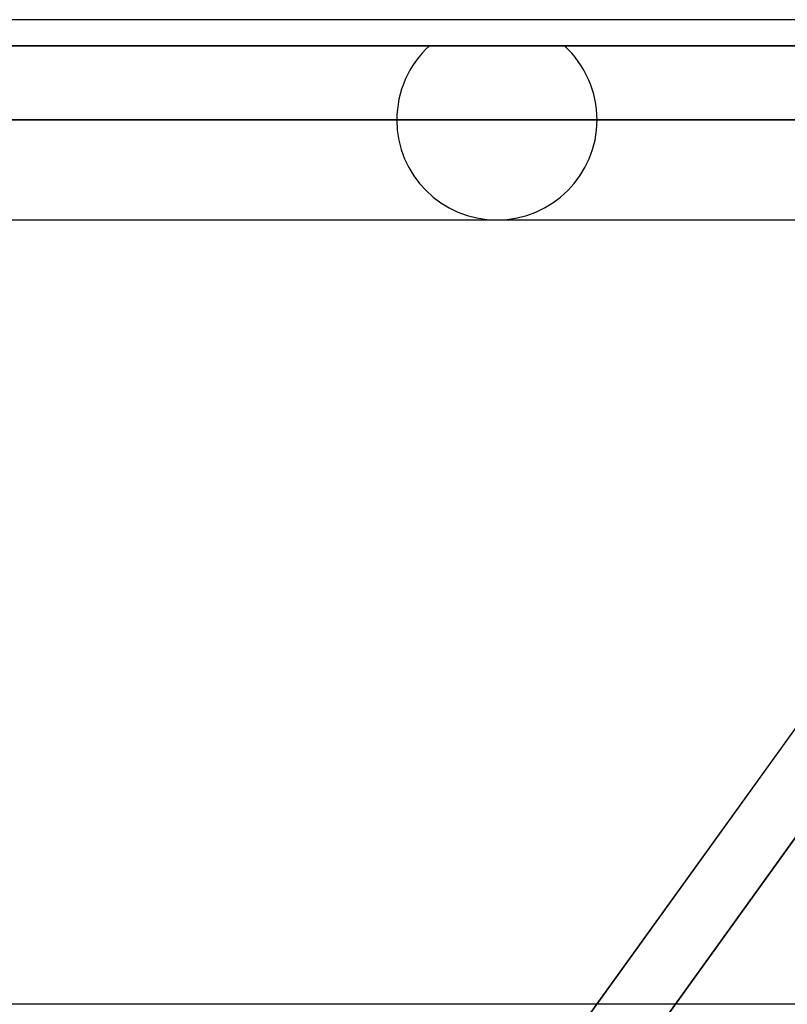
# Model space of a CAD drawing. Header units: millimetres. Extents: x -243 to 243, y -92 to 86.
# Tile 33 of 81: x -64 to -57, y -24 to -15. Entities that reach past the tile are written whole.
import ezdxf

# ---------------------------------------------------------------- set-up
doc = ezdxf.new("R2010")
doc.units = ezdxf.units.MM
doc.layers.add('MAIN-1', color=7, linetype='Continuous')

msp = doc.modelspace()

# ---------------------------------------------------------------- linework, layer by layer
at = {"layer": 'MAIN-1'}
for p, q in [((135.3818, -15.3625), (-135.3818, -15.3625)), ((135.3818, -15.3625), (-135.3818, -15.3625)), ((-51.7751, -15.3625), (-68.378, -15.3625)), ((-51.7751, -15.3625), (-68.378, -15.3625)), ((-52.2883, -15.4737), (-71.0473, -41.5582)), ((-64.44, -15.5962), (-49.0916, -15.5962)), ((-49.0916, -15.5962), (-64.44, -15.5962)), ((-60.0311, -15.5962), (-45.9632, -15.5962)), ((-45.9632, -15.5962), (-60.0311, -15.5962)), ((-58.8249, -15.5962), (-45.1069, -15.5962)), ((-45.1069, -15.5962), (-58.8249, -15.5962)), ((-136.2218, -16.2575), (136.2218, -16.2575)), ((136.2218, -16.2575), (-136.2218, -16.2575)), ((135.039, -16.2575), (-135.039, -16.2575)), ((-135.039, -16.2575), (-49.5785, -16.2575)), ((-69.273, -16.2575), (-52.5737, -16.2575)), ((-52.5737, -16.2575), (-69.273, -16.2575)), ((-51.3635, -16.2575), (-67.483, -16.2575)), ((-67.483, -16.2575), (-51.3635, -16.2575)), ((-60.323, -16.2575), (-46.2826, -16.2575)), ((-46.2826, -16.2575), (-60.323, -16.2575)), ((-45.0117, -16.2575), (-58.533, -16.2575)), ((-58.533, -16.2575), (-45.0117, -16.2575)), ((-52.5178, -16.7721), (-57.9624, -24.3429)), ((-57.9624, -24.3429), (-52.5178, -16.7721)), ((-135.3818, -17.1525), (135.3818, -17.1525)), ((-135.3818, -17.1525), (135.3818, -17.1525)), ((-68.378, -17.1525), (-51.8385, -17.1525)), ((-68.378, -17.1525), (-51.8385, -17.1525)), ((-59.428, -17.1525), (-45.4267, -17.1525)), ((-59.428, -17.1525), (-45.4267, -17.1525)), ((-53.4957, -17.1525), (-58.537, -24.1625)), ((135.3818, -24.1625), (-135.3818, -24.1625)), ((135.3818, -24.1625), (-135.3818, -24.1625)), ((-58.2773, -24.1625), (-77.328, -24.1625)), ((-58.2773, -24.1625), (-77.328, -24.1625)), ((-58.537, -24.1625), (-59.8243, -25.9525))]:
    msp.add_line(p, q, dxfattribs=at)
for start, end in [(132.36843, 180.00002), (0, 47.63159), (180.00002, 0)]:
    msp.add_arc((-59.428, -16.2575), 0.895, start, end, dxfattribs=at)

doc.saveas('drawing.dxf')
